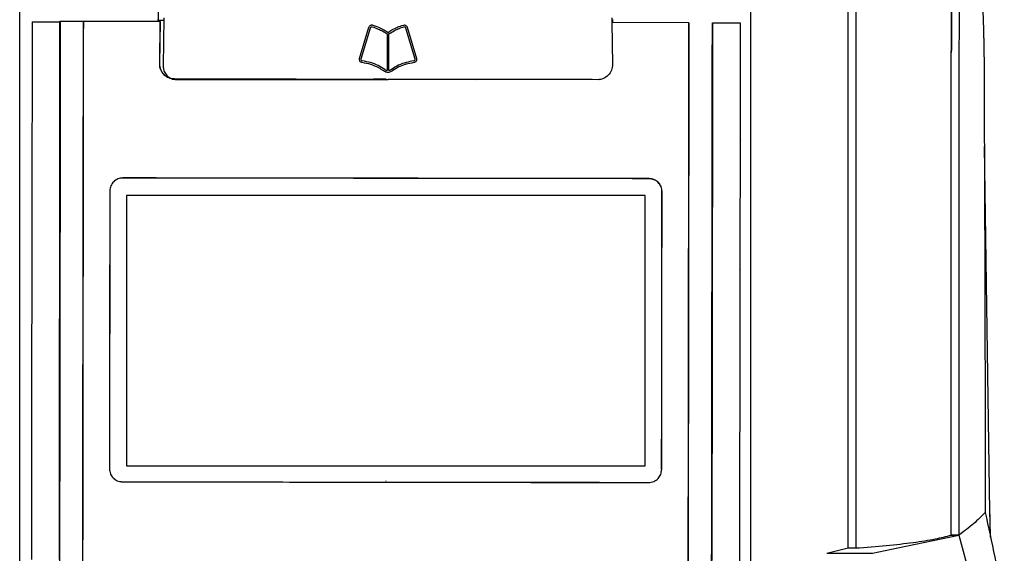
# Model space of a CAD drawing. Extents: x 189 to 1575, y -41 to 1223.
# Tile 25 of 60: x 678 to 807, y 688 to 758. Entities that reach past the tile are written whole.
import ezdxf

# ---------------------------------------------------------------- set-up
doc = ezdxf.new("R2010")
doc.units = 0
doc.layers.get('0').update_dxf_attribs({"linetype": 'CONTINUOUS'})

msp = doc.modelspace()

# ---------------------------------------------------------------- linework, layer by layer
at = {"color": 7, "linetype": 'Continuous'}
for p, q in [((696.32, 758.09), (696.32, 771.05)), ((679.74, 757.86), (683.36, 757.85)), ((683.36, 757.85), (683.44, 757.93)), ((683.44, 757.93), (686.44, 757.93)), ((686.47, 757.9), (686.44, 757.93)), ((696.58, 757.89), (686.47, 757.9)), ((696.25, 758.15), (696.24, 757.91)), ((696.5, 752.34), (696.58, 757.89)), ((696.52, 752.34), (696.6, 757.91)), ((696.58, 757.89), (696.6, 757.91)), ((697.04, 758.4), (696.95, 752.08)), ((755.91, 758.14), (755.91, 758.09)), ((755.94, 757.76), (755.94, 758.4)), ((755.98, 758.15), (755.98, 757.8)), ((722.75, 753.06), (723.97, 757.15)), ((722.96, 752.99), (724.19, 757.09)), ((728.79, 757.09), (730.01, 752.99)), ((729, 757.15), (730.23, 753.06)), ((755.9, 757.76), (755.97, 752.26)), ((766.01, 757.75), (755.9, 757.76)), ((755.9, 757.76), (755.9, 757.76)), ((769.12, 757.74), (772.74, 757.74)), ((726.38, 756.28), (726.38, 751.46)), ((726.6, 751.46), (726.6, 756.28)), ((696.5, 752.34), (696.52, 752.34)), ((714.42, 750.34), (698.45, 750.36)), ((698.45, 750.36), (698.45, 750.34)), ((726.23, 750.3), (698.45, 750.34)), ((714.42, 750.34), (724.59, 750.33)), ((726.23, 750.33), (724.59, 750.33)), ((726.23, 750.32), (726.23, 750.3)), ((726.23, 750.32), (738.08, 750.31)), ((754.01, 750.26), (726.23, 750.3)), ((754.01, 750.26), (754.01, 750.28)), ((754.27, 750.28), (754.45, 750.32)), ((772.86, 742.28), (772.86, 742.27)), ((805.54, 693.52), (804.81, 741.48)), ((691.65, 737.36), (691.65, 737.37)), ((726.21, 737.31), (726.21, 737.32)), ((760.77, 737.27), (760.77, 737.28)), ((689.95, 735.66), (689.94, 735.66)), ((772.84, 725.36), (772.84, 725.35)), ((689.9, 699.19), (689.9, 699.19)), ((691.6, 697.49), (691.6, 697.48)), ((760.72, 697.4), (760.72, 697.39)), ((805.5, 693.35), (805.51, 693.12)), ((793.44, 688.79), (801.47, 690.48)), ((800.47, 690.48), (801.47, 690.48)), ((801.47, 690.48), (804.86, 677.81)), ((801.47, 690.48), (804.86, 677.81)), ((784.12, 688.09), (786.91, 688.79)), ((784.12, 688.09), (790.09, 688.09)), ((786.91, 688.79), (787.91, 688.79)), ((790.1, 688.09), (793.44, 688.79))]:
    msp.add_line(p, q, dxfattribs=at)
at = {"color": 8, "linetype": 'Continuous'}
for p, q in [((696.31, 757.91), (696.31, 758.09)), ((755.91, 757.77), (755.91, 758.14)), ((755.97, 752.26), (755.96, 752.26)), ((726.2, 697.59), (726.2, 697.58)), ((801.47, 690.48), (800.47, 690.48))]:
    msp.add_line(p, q, dxfattribs=at)
at = {"color": 7, "linetype": 'Continuous', "flags": 128}
for points in [[(679.74, 757.86), (679.73, 749.06), (679.72, 740.25), (679.7, 731.43), (679.69, 722.61), (679.68, 713.78), (679.67, 704.95), (679.66, 696.11), (679.65, 687.27)], [(772.74, 757.74), (772.72, 742.43), (772.7, 727.09), (772.68, 711.74), (772.66, 696.38), (772.64, 681.01), (772.62, 665.64), (772.6, 650.27), (772.58, 634.92)]]:
    msp.add_lwpolyline(points, dxfattribs=at)
at = {"color": 7, "linetype": 'Continuous'}
for points, knots in [([(804.75, 755.73), (804.75, 755.85), (804.74, 756.4), (804.72, 757.37), (804.66, 759.33), (804.57, 761.68), (804.43, 764.43), (804.26, 767.12), (804.06, 769.77), (803.85, 772.33), (803.65, 775.03), (803.44, 777.89), (803.22, 781), (803.04, 783.68), (802.9, 785.93), (802.83, 787.19), (802.79, 788.24), (802.76, 788.87), (802.74, 789.34), (802.73, 789.66), (802.72, 789.97), (802.71, 790.26), (802.7, 790.53), (802.68, 790.8), (802.67, 791.02), (802.66, 791.3), (802.65, 791.54), (802.65, 791.71), (802.65, 791.71), (802.65, 791.7)], [0, 0, 0, 0, 0.004699, 0.022474, 0.042439, 0.102683, 0.165209, 0.227379, 0.310401, 0.389092, 0.474265, 0.563892, 0.654486, 0.742928, 0.784067, 0.822561, 0.837582, 0.849017, 0.853698, 0.857947, 0.862056, 0.866339, 0.871084, 0.87656, 0.883718, 0.893032, 0.918592, 0.953747, 1, 1, 1, 1]), ([(774.11, 781.21), (774.11, 770.63), (774.11, 749.48), (774.11, 717.61), (774.11, 696.33), (774.11, 685.69)], [0, 0, 0, 0, 0.333334, 0.666667, 1, 1, 1, 1]), ([(786.91, 688.79), (786.91, 697.97), (786.91, 716.31), (786.91, 743.77), (786.91, 761.96), (786.91, 771.06)], [0, 0, 0, 0, 0.333333, 0.666667, 1, 1, 1, 1]), ([(787.91, 771.06), (787.91, 761.96), (787.91, 743.77), (787.91, 716.31), (787.91, 697.97), (787.91, 688.79)], [0, 0, 0, 0, 0.333333, 0.666667, 1, 1, 1, 1]), ([(678.11, 685.69), (678.11, 695.13), (678.11, 714.02), (678.11, 742.3), (678.11, 761.09), (678.11, 770.48)], [0, 0, 0, 0, 0.333333, 0.666667, 1, 1, 1, 1]), ([(800.47, 753.85), (800.47, 754.47), (800.48, 755.7), (800.5, 757.37), (800.51, 758.84), (800.52, 759.54), (800.53, 759.88)], [0, 0, 0, 0, 0.250157, 0.500162, 0.750089, 1, 1, 1, 1]), ([(800.53, 759.88), (800.52, 759.54), (800.51, 758.84), (800.5, 757.37), (800.48, 755.7), (800.47, 754.47), (800.47, 753.85)], [0, 0, 0, 0, 0.250076, 0.500002, 0.749923, 1, 1, 1, 1]), ([(801.53, 759.88), (801.52, 759.54), (801.51, 758.84), (801.5, 757.37), (801.48, 755.7), (801.47, 754.47), (801.47, 753.85)], [0, 0, 0, 0, 0.2500756, 0.5000022, 0.7499229, 1, 1, 1, 1]), ([(683.44, 757.93), (683.43, 747.72), (683.4, 727.31), (683.36, 696.58), (683.32, 665.81), (683.29, 645.29), (683.28, 635.03)], [0, 0, 0, 0, 0.250028, 0.499999, 0.74997, 1, 1, 1, 1]), ([(683.36, 757.85), (683.35, 750.03), (683.33, 734.37), (683.31, 710.83), (683.29, 695.12), (683.28, 687.27)], [0, 0, 0, 0, 0.333333, 0.666667, 1, 1, 1, 1]), ([(686.44, 757.93), (686.43, 747.72), (686.4, 727.31), (686.36, 696.58), (686.32, 665.81), (686.29, 645.29), (686.28, 635.03)], [0, 0, 0, 0, 0.2499888, 0.5000026, 0.7499756, 1, 1, 1, 1]), ([(686.47, 757.9), (686.45, 747.7), (686.43, 727.29), (686.39, 696.57), (686.35, 665.81), (686.32, 645.29), (686.3, 635.03)], [0, 0, 0, 0, 0.24999, 0.500003, 0.749976, 1, 1, 1, 1]), ([(696.32, 758.09), (696.38, 758.09), (696.5, 758.09), (696.89, 758.09), (697.04, 758.09)], [0, 0, 0, 0, 0.622513, 1, 1, 1, 1]), ([(723.97, 757.15), (723.99, 757.2), (724.03, 757.29), (724.13, 757.39), (724.26, 757.44), (724.38, 757.46), (724.44, 757.44), (724.47, 757.43)], [0, 0, 0, 0, 0.2292923, 0.4590946, 0.6724702, 0.8818209, 1, 1, 1, 1]), ([(724.19, 757.09), (724.2, 757.11), (724.21, 757.15), (724.26, 757.2), (724.32, 757.23), (724.37, 757.23), (724.4, 757.22), (724.41, 757.22)], [0, 0, 0, 0, 0.2412, 0.48332, 0.706296, 0.90713, 1, 1, 1, 1]), ([(724.41, 757.22), (724.68, 757.12), (725.16, 756.96), (725.81, 756.64), (726.19, 756.4), (726.38, 756.28)], [0, 0, 0, 0, 0.392597, 0.695314, 1, 1, 1, 1]), ([(724.47, 757.43), (724.66, 757.37), (725.11, 757.23), (725.79, 756.91), (726.25, 756.62), (726.49, 756.48)], [0, 0, 0, 0, 0.268448, 0.632613, 1, 1, 1, 1]), ([(726.49, 756.48), (726.66, 756.59), (727.06, 756.84), (727.73, 757.17), (728.25, 757.35), (728.51, 757.43)], [0, 0, 0, 0, 0.267842, 0.632126, 1, 1, 1, 1]), ([(726.6, 756.28), (726.84, 756.43), (727.28, 756.7), (727.94, 757.01), (728.36, 757.15), (728.57, 757.22)], [0, 0, 0, 0, 0.391206, 0.694454, 1, 1, 1, 1]), ([(728.51, 757.43), (728.55, 757.44), (728.64, 757.46), (728.77, 757.43), (728.89, 757.35), (728.96, 757.26), (728.99, 757.18), (729, 757.15)], [0, 0, 0, 0, 0.206492, 0.412048, 0.633635, 0.837184, 1, 1, 1, 1]), ([(728.57, 757.22), (728.59, 757.22), (728.62, 757.23), (728.67, 757.22), (728.72, 757.19), (728.76, 757.15), (728.78, 757.11), (728.79, 757.09)], [0, 0, 0, 0, 0.187545, 0.375067, 0.564694, 0.770457, 1, 1, 1, 1]), ([(765.85, 634.93), (765.87, 645.2), (765.89, 665.74), (765.93, 696.51), (765.97, 727.2), (766, 747.57), (766.01, 757.75)], [0, 0, 0, 0, 0.250522, 0.500689, 0.75049, 1, 1, 1, 1]), ([(765.88, 634.93), (765.89, 645.18), (765.92, 665.69), (765.96, 696.45), (766, 727.16), (766.03, 747.55), (766.04, 757.75)], [0, 0, 0, 0, 0.250013, 0.500088, 0.7501, 1, 1, 1, 1]), ([(769.04, 757.74), (769.03, 747.57), (769, 727.26), (768.96, 696.63), (768.92, 665.85), (768.89, 645.26), (768.88, 634.92)], [0, 0, 0, 0, 0.249251, 0.497803, 0.747873, 1, 1, 1, 1]), ([(769.12, 757.74), (769.11, 749.92), (769.08, 734.26), (769.05, 710.72), (769.03, 695.01), (769.02, 687.16)], [0, 0, 0, 0, 0.333333, 0.666667, 1, 1, 1, 1]), ([(804.75, 755.73), (804.75, 755.68), (804.76, 755.21), (804.76, 754.68), (804.76, 754.2)], [0, 0, 0, 0, 0.114638, 1, 1, 1, 1]), ([(804.76, 754.2), (804.8, 744.11), (804.88, 723.91), (804.91, 703.61), (804.93, 693.46)], [0, 0, 0, 0, 0.4998849, 1, 1, 1, 1]), ([(722.73, 752.98), (722.73, 752.99), (722.74, 753), (722.74, 753.03), (722.75, 753.05), (722.75, 753.06)], [0, 0, 0, 0, 0.250146, 0.500413, 1, 1, 1, 1]), ([(723.09, 752.51), (723.04, 752.52), (722.95, 752.54), (722.84, 752.63), (722.76, 752.75), (722.73, 752.87), (722.73, 752.95), (722.73, 752.98)], [0, 0, 0, 0, 0.209362, 0.417564, 0.643769, 0.854764, 1, 1, 1, 1]), ([(722.96, 752.96), (722.96, 752.96), (722.96, 752.97), (722.96, 752.98), (722.96, 752.99), (722.96, 752.99)], [0, 0, 0, 0, 0.3615575, 0.6810095, 1, 1, 1, 1]), ([(723.11, 752.73), (723.09, 752.74), (723.06, 752.75), (723.01, 752.78), (722.97, 752.83), (722.95, 752.89), (722.96, 752.94), (722.96, 752.96)], [0, 0, 0, 0, 0.191338, 0.382276, 0.583326, 0.808204, 1, 1, 1, 1]), ([(726.05, 751.59), (725.77, 751.78), (725.19, 752.16), (724.19, 752.54), (723.48, 752.67), (723.11, 752.73)], [0, 0, 0, 0, 0.3150374, 0.6532466, 1, 1, 1, 1]), ([(729.86, 752.73), (729.53, 752.67), (728.85, 752.55), (727.85, 752.2), (727.24, 751.8), (726.93, 751.59)], [0, 0, 0, 0, 0.313339, 0.651186, 1, 1, 1, 1]), ([(730.02, 752.96), (730.02, 752.93), (730.02, 752.88), (729.99, 752.81), (729.94, 752.76), (729.89, 752.74), (729.87, 752.73), (729.86, 752.73)], [0, 0, 0, 0, 0.2482093, 0.4967435, 0.7357265, 0.9503388, 1, 1, 1, 1]), ([(730.24, 752.98), (730.24, 752.93), (730.24, 752.83), (730.18, 752.69), (730.08, 752.58), (729.98, 752.53), (729.91, 752.51), (729.89, 752.51)], [0, 0, 0, 0, 0.234606, 0.46964, 0.689295, 0.906915, 1, 1, 1, 1]), ([(730.01, 752.99), (730.01, 752.99), (730.02, 752.98), (730.02, 752.97), (730.02, 752.96), (730.02, 752.96)], [0, 0, 0, 0, 0.361271, 0.680361, 1, 1, 1, 1]), ([(730.23, 753.06), (730.23, 753.05), (730.23, 753.04), (730.24, 753.01), (730.24, 752.99), (730.24, 752.98)], [0, 0, 0, 0, 0.250199, 0.500456, 1, 1, 1, 1]), ([(800.47, 690.48), (800.47, 701.06), (800.47, 722.24), (800.47, 743.31), (800.47, 753.85)], [0, 0, 0, 0, 0.5, 1, 1, 1, 1]), ([(801.47, 753.85), (801.47, 751.61), (801.47, 746.98), (801.47, 740.22), (801.47, 732.98), (801.47, 725.88), (801.47, 719.38), (801.47, 714.18), (801.47, 709.32), (801.47, 704.48), (801.47, 699.63), (801.47, 695.08), (801.47, 692.07), (801.47, 690.48)], [0, 0, 0, 0, 0.106704, 0.219548, 0.320958, 0.449808, 0.555615, 0.628438, 0.696094, 0.785079, 0.857545, 0.924896, 1, 1, 1, 1]), ([(698.45, 750.33), (698.32, 750.34), (698.06, 750.36), (697.57, 750.52), (697.03, 750.88), (696.66, 751.44), (696.51, 751.94), (696.5, 752.21), (696.5, 752.34)], [0, 0, 0, 0, 0.125008, 0.247991, 0.492951, 0.744813, 0.871817, 1, 1, 1, 1]), ([(698.45, 750.36), (698.31, 750.37), (698.02, 750.38), (697.53, 750.57), (697.01, 750.94), (696.59, 751.58), (696.54, 752.09), (696.52, 752.34)], [0, 0, 0, 0, 0.140994, 0.282229, 0.500916, 0.755793, 1, 1, 1, 1]), ([(696.95, 752.08), (696.97, 751.88), (697, 751.47), (697.31, 750.93), (697.76, 750.52), (698.26, 750.31), (698.59, 750.29), (698.71, 750.28)], [0, 0, 0, 0, 0.216959, 0.433922, 0.65095, 0.866844, 1, 1, 1, 1]), ([(725.92, 751.41), (725.71, 751.56), (725.19, 751.91), (724.23, 752.29), (723.47, 752.44), (723.09, 752.51)], [0, 0, 0, 0, 0.247486, 0.617888, 1, 1, 1, 1]), ([(726.49, 751.23), (726.43, 751.23), (726.29, 751.24), (726.09, 751.3), (725.97, 751.38), (725.92, 751.41)], [0, 0, 0, 0, 0.268695, 0.710345, 1, 1, 1, 1]), ([(726.38, 751.46), (726.34, 751.47), (726.27, 751.48), (726.16, 751.53), (726.09, 751.57), (726.05, 751.59)], [0, 0, 0, 0, 0.313942, 0.599882, 1, 1, 1, 1]), ([(727.06, 751.41), (727.01, 751.38), (726.89, 751.31), (726.7, 751.24), (726.55, 751.23), (726.49, 751.23)], [0, 0, 0, 0, 0.268254, 0.701874, 1, 1, 1, 1]), ([(726.93, 751.59), (726.89, 751.57), (726.83, 751.53), (726.72, 751.48), (726.64, 751.47), (726.6, 751.46)], [0, 0, 0, 0, 0.312712, 0.649303, 1, 1, 1, 1]), ([(729.89, 752.51), (729.54, 752.44), (728.87, 752.32), (727.9, 751.97), (727.34, 751.6), (727.06, 751.41)], [0, 0, 0, 0, 0.3477043, 0.6689997, 1, 1, 1, 1]), ([(755.97, 752.26), (755.94, 752), (755.89, 751.49), (755.44, 750.82), (754.9, 750.44), (754.4, 750.28), (754.14, 750.27), (754.01, 750.26)], [0, 0, 0, 0, 0.248538, 0.497422, 0.748807, 0.873608, 1, 1, 1, 1]), ([(698.71, 750.28), (701.5, 750.28), (707.08, 750.28), (716.35, 750.28), (722.83, 750.28), (726.49, 750.28)], [0, 0, 0, 0, 0.30309, 0.606177, 1, 1, 1, 1]), ([(753.3, 750.28), (750.86, 750.28), (745.65, 750.28), (736.71, 750.28), (730.2, 750.28), (726.49, 750.28)], [0, 0, 0, 0, 0.274819, 0.585738, 1, 1, 1, 1]), ([(691.65, 737.37), (691.43, 737.34), (690.99, 737.3), (690.42, 736.91), (690.1, 736.44), (689.96, 736.01), (689.95, 735.78), (689.94, 735.66)], [0, 0, 0, 0, 0.2478634, 0.4911048, 0.7410803, 0.870528, 1, 1, 1, 1]), ([(691.65, 737.36), (691.43, 737.34), (690.99, 737.29), (690.43, 736.9), (690.11, 736.44), (689.97, 736.01), (689.96, 735.78), (689.95, 735.66)], [0, 0, 0, 0, 0.247871, 0.491065, 0.741062, 0.870517, 1, 1, 1, 1]), ([(726.21, 737.32), (720.56, 737.33), (709.03, 737.35), (697.52, 737.36), (691.65, 737.37)], [0, 0, 0, 0, 0.489914, 1, 1, 1, 1]), ([(726.21, 737.31), (720.56, 737.32), (709.03, 737.34), (697.52, 737.35), (691.65, 737.36)], [0, 0, 0, 0, 0.489951, 1, 1, 1, 1]), ([(760.77, 737.28), (754.9, 737.29), (743.39, 737.3), (731.86, 737.32), (726.21, 737.32)], [0, 0, 0, 0, 0.509992, 1, 1, 1, 1]), ([(760.77, 737.27), (754.9, 737.28), (743.39, 737.3), (731.86, 737.31), (726.21, 737.31)], [0, 0, 0, 0, 0.509902, 1, 1, 1, 1]), ([(762.48, 735.57), (762.47, 735.68), (762.46, 735.91), (762.32, 736.35), (762, 736.82), (761.43, 737.2), (760.99, 737.25), (760.77, 737.28)], [0, 0, 0, 0, 0.129486, 0.258918, 0.508922, 0.75215, 1, 1, 1, 1]), ([(762.47, 735.57), (762.46, 735.68), (762.45, 735.91), (762.31, 736.34), (761.99, 736.81), (761.43, 737.19), (760.99, 737.24), (760.77, 737.27)], [0, 0, 0, 0, 0.1294934, 0.2589579, 0.5089415, 0.7521412, 1, 1, 1, 1]), ([(689.94, 735.66), (689.93, 729.59), (689.92, 717.45), (689.9, 705.28), (689.9, 699.19)], [0, 0, 0, 0, 0.499844, 1, 1, 1, 1]), ([(689.95, 735.66), (689.94, 729.59), (689.93, 717.45), (689.91, 705.28), (689.9, 699.19)], [0, 0, 0, 0, 0.4998414, 1, 1, 1, 1]), ([(726.2, 735.07), (720.64, 735.07), (712.18, 735.06), (700.83, 735.06), (695.04, 735.06), (692.14, 735.06)], [0, 0, 0, 0, 0.489025, 0.744472, 1, 1, 1, 1]), ([(692.14, 735.06), (692.14, 729.53), (692.14, 717.72), (692.14, 705.88), (692.14, 699.58)], [0, 0, 0, 0, 0.468432, 1, 1, 1, 1]), ([(760.26, 735.06), (755.79, 735.06), (747.88, 735.07), (736.53, 735.07), (729.64, 735.07), (726.2, 735.07)], [0, 0, 0, 0, 0.394239, 0.697037, 1, 1, 1, 1]), ([(760.26, 699.58), (760.26, 703.79), (760.26, 715.63), (760.26, 727.45), (760.26, 735.06)], [0, 0, 0, 0, 0.355162, 1, 1, 1, 1]), ([(762.42, 699.1), (762.43, 705.19), (762.45, 717.36), (762.46, 729.5), (762.47, 735.57)], [0, 0, 0, 0, 0.500233, 1, 1, 1, 1]), ([(762.43, 699.1), (762.44, 705.19), (762.46, 717.36), (762.47, 729.5), (762.48, 735.57)], [0, 0, 0, 0, 0.500206, 1, 1, 1, 1]), ([(689.89, 699.19), (689.92, 698.97), (689.97, 698.53), (690.35, 697.96), (690.82, 697.65), (691.26, 697.5), (691.49, 697.49), (691.6, 697.48)], [0, 0, 0, 0, 0.246698, 0.490259, 0.740982, 0.87054, 1, 1, 1, 1]), ([(689.9, 699.19), (689.93, 698.97), (689.98, 698.53), (690.36, 697.97), (690.82, 697.65), (691.26, 697.51), (691.49, 697.5), (691.6, 697.49)], [0, 0, 0, 0, 0.246709, 0.490224, 0.740959, 0.87053, 1, 1, 1, 1]), ([(692.14, 699.58), (697.67, 699.58), (706.1, 699.58), (717.47, 699.58), (723.29, 699.58), (726.2, 699.58)], [0, 0, 0, 0, 0.488399, 0.74408, 1, 1, 1, 1]), ([(726.2, 699.58), (729.96, 699.58), (737.53, 699.58), (748.89, 699.58), (756.47, 699.58), (760.26, 699.58)], [0, 0, 0, 0, 0.3302905, 0.6649464, 1, 1, 1, 1]), ([(760.72, 697.39), (760.83, 697.4), (761.07, 697.41), (761.5, 697.55), (761.97, 697.87), (762.35, 698.44), (762.4, 698.88), (762.43, 699.1)], [0, 0, 0, 0, 0.1294568, 0.259016, 0.5097377, 0.7532912, 1, 1, 1, 1]), ([(691.6, 697.48), (694.55, 697.48), (700.13, 697.47), (708.03, 697.46), (714.94, 697.45), (720.88, 697.45), (724.51, 697.44), (726.16, 697.44)], [0, 0, 0, 0, 0.257076, 0.485615, 0.685601, 0.857053, 1, 1, 1, 1]), ([(726.16, 697.45), (731.94, 697.44), (743.48, 697.42), (754.97, 697.41), (760.72, 697.4)], [0, 0, 0, 0, 0.499924, 1, 1, 1, 1]), ([(726.16, 697.44), (727.77, 697.44), (731.33, 697.43), (737.2, 697.42), (744.12, 697.41), (752.08, 697.4), (757.72, 697.4), (760.72, 697.39)], [0, 0, 0, 0, 0.139026, 0.308522, 0.508516, 0.73902, 1, 1, 1, 1]), ([(804.93, 693.46), (804.44, 692.97), (803.47, 691.97), (802.13, 690.97), (801.47, 690.48)], [0, 0, 0, 0, 0.5, 1, 1, 1, 1]), ([(804.93, 693.46), (805.34, 691.51), (806.18, 687.6), (807.01, 683.69), (807.43, 681.73)], [0, 0, 0, 0, 0.500003, 1, 1, 1, 1]), ([(805.64, 690.12), (805.63, 690.2), (805.61, 690.62), (805.57, 691.75), (805.55, 692.93), (805.54, 693.52)], [0, 0, 0, 0, 0.107871, 0.558336, 1, 1, 1, 1]), ([(805.51, 693.12), (805.52, 692.43), (805.54, 691.42), (805.57, 690.66), (805.57, 690.42)], [0, 0, 0, 0, 0.679503, 1, 1, 1, 1]), ([(787.91, 688.79), (789.28, 688.9), (792.05, 689.1), (795.54, 689.51), (798.48, 689.97), (799.81, 690.31), (800.47, 690.48)], [0, 0, 0, 0, 0.2478805, 0.4995034, 0.7513881, 1, 1, 1, 1])]:
    msp.add_open_spline(points, degree=3, knots=knots, dxfattribs=at)

doc.saveas('drawing.dxf')
